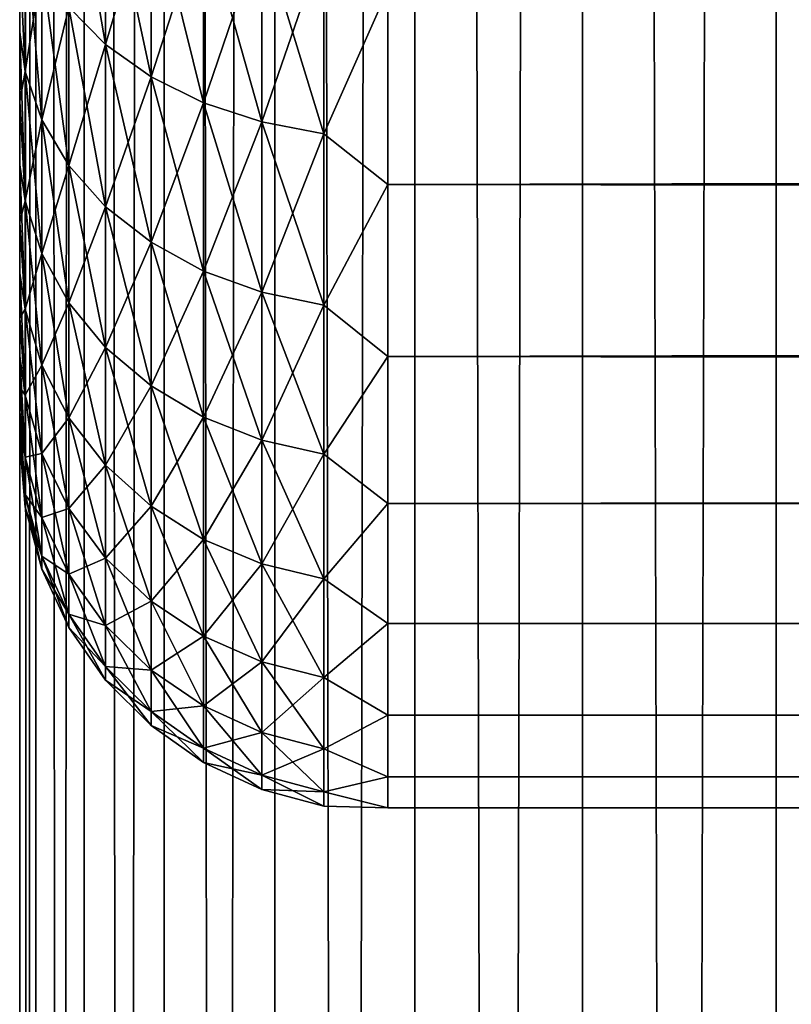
# Model space of a CAD drawing. Extents: x -265 to 265, y 0 to 427.
# Tile 69 of 256: x -265 to -260.81, y 258.95 to 264.3. Entities that reach past the tile are written whole.
import ezdxf

# ---------------------------------------------------------------- set-up
doc = ezdxf.new("R2010")
doc.units = 0
doc.header["$LTSCALE"] = 65.185185
for name, color, linetype in [('10', 7, 'CONTINUOUS'), ('12', 7, 'CONTINUOUS'), ('14', 7, 'CONTINUOUS'), ('35', 7, 'CONTINUOUS'), ('36', 7, 'CONTINUOUS')]:
    doc.layers.add(name, color=color, linetype=linetype)

msp = doc.modelspace()

# ---------------------------------------------------------------- linework, layer by layer
at = {"layer": '10', "color": 7, "linetype": 'CONTINUOUS'}
for points in [[(-265, 264.2346, 33.9756), (-265, 264.6407, 34.4628), (-265, 264.2346, 21.0244), (-265, 264.2346, 33.9756)], [(-265, 264.2346, 21.0244), (-265, 264.6407, 34.4628), (-265, 264.6407, 20.5372), (-265, 264.2346, 21.0244)], [(-265, 263.8587, 33.4647), (-265, 264.2346, 33.9756), (-265, 263.8587, 21.5353), (-265, 263.8587, 33.4647)], [(-265, 263.8587, 21.5353), (-265, 264.2346, 33.9756), (-265, 264.2346, 21.0244), (-265, 263.8587, 21.5353)], [(-265, 263.5143, 32.9321), (-265, 263.8587, 33.4647), (-265, 263.5143, 22.0679), (-265, 263.5143, 32.9321)], [(-265, 263.5143, 22.0679), (-265, 263.8587, 33.4647), (-265, 263.8587, 21.5353), (-265, 263.5143, 22.0679)], [(-265, 263.2027, 32.3796), (-265, 263.5143, 32.9321), (-265, 263.2027, 22.6204), (-265, 263.2027, 32.3796)], [(-265, 263.2027, 22.6204), (-265, 263.5143, 32.9321), (-265, 263.5143, 22.0679), (-265, 263.2027, 22.6204)], [(-265, 262.9251, 31.8094), (-265, 263.2027, 32.3796), (-265, 262.9251, 23.1906), (-265, 262.9251, 31.8094)], [(-265, 262.9251, 23.1906), (-265, 263.2027, 32.3796), (-265, 263.2027, 22.6204), (-265, 262.9251, 23.1906)], [(-265, 262.6823, 31.2234), (-265, 262.9251, 31.8094), (-265, 262.6823, 23.7766), (-265, 262.6823, 31.2234)], [(-265, 262.6823, 23.7766), (-265, 262.9251, 31.8094), (-265, 262.9251, 23.1906), (-265, 262.6823, 23.7766)], [(-265, 262.4754, 30.6238), (-265, 262.6823, 31.2234), (-265, 262.4754, 24.3762), (-265, 262.4754, 30.6238)], [(-265, 262.4754, 24.3762), (-265, 262.6823, 31.2234), (-265, 262.6823, 23.7766), (-265, 262.4754, 24.3762)], [(-265, 262.3051, 30.0128), (-265, 262.4754, 30.6238), (-265, 262.3051, 24.9872), (-265, 262.3051, 30.0128)], [(-265, 262.3051, 24.9872), (-265, 262.4754, 30.6238), (-265, 262.4754, 24.3762), (-265, 262.3051, 24.9872)], [(-265, 262.172, 29.3927), (-265, 262.3051, 30.0128), (-265, 262.172, 25.6073), (-265, 262.172, 29.3927)], [(-265, 262.172, 25.6073), (-265, 262.3051, 30.0128), (-265, 262.3051, 24.9872), (-265, 262.172, 25.6073)], [(-265, 262.0766, 28.7656), (-265, 262.172, 29.3927), (-265, 262.0766, 26.2344), (-265, 262.0766, 28.7656)], [(-265, 262.0766, 26.2344), (-265, 262.172, 29.3927), (-265, 262.172, 25.6073), (-265, 262.0766, 26.2344)], [(-265, 262.0192, 28.134), (-265, 262.0766, 28.7656), (-265, 262.0192, 26.866), (-265, 262.0192, 28.134)], [(-265, 262.0192, 26.866), (-265, 262.0766, 28.7656), (-265, 262.0766, 26.2344), (-265, 262.0192, 26.866)], [(-265, 262, 27.5), (-265, 262.0192, 28.134), (-265, 262.0192, 26.866), (-265, 262, 27.5)]]:
    msp.add_3dface(points, dxfattribs=at)
at = {"layer": '12', "color": 7, "linetype": 'CONTINUOUS'}
for points in [[(-263, 263.4078, 18.922), (-263, 264.4652, 17.9244), (263, 263.4078, 18.922), (-263, 263.4078, 18.922)], [(263, 263.4078, 18.922), (-263, 264.4652, 17.9244), (263, 264.4652, 17.9244), (263, 263.4078, 18.922)], [(-263, 264.4652, 37.0756), (-263, 263.4078, 36.078), (263, 264.4652, 37.0756), (-263, 264.4652, 37.0756)], [(263, 264.4652, 37.0756), (-263, 263.4078, 36.078), (263, 263.4078, 36.078), (263, 264.4652, 37.0756)], [(-263, 262.4735, 20.0355), (-263, 263.4078, 18.922), (263, 262.4735, 20.0355), (-263, 262.4735, 20.0355)], [(263, 262.4735, 20.0355), (-263, 263.4078, 18.922), (263, 263.4078, 18.922), (263, 262.4735, 20.0355)], [(-263, 263.4078, 36.078), (-263, 262.4735, 34.9645), (263, 263.4078, 36.078), (-263, 263.4078, 36.078)], [(263, 263.4078, 36.078), (-263, 262.4735, 34.9645), (263, 262.4735, 34.9645), (263, 263.4078, 36.078)], [(-263, 261.6747, 21.25), (-263, 262.4735, 20.0355), (263, 261.6747, 21.25), (-263, 261.6747, 21.25)], [(263, 261.6747, 21.25), (-263, 262.4735, 20.0355), (263, 262.4735, 20.0355), (263, 261.6747, 21.25)], [(-263, 262.4735, 34.9645), (-263, 261.6747, 33.75), (263, 262.4735, 34.9645), (-263, 262.4735, 34.9645)], [(263, 262.4735, 34.9645), (-263, 261.6747, 33.75), (263, 261.6747, 33.75), (263, 262.4735, 34.9645)], [(-263, 261.0223, 22.549), (-263, 261.6747, 21.25), (263, 261.0223, 22.549), (-263, 261.0223, 22.549)], [(263, 261.0223, 22.549), (-263, 261.6747, 21.25), (263, 261.6747, 21.25), (263, 261.0223, 22.549)], [(-263, 261.6747, 33.75), (-263, 261.0223, 32.451), (263, 261.6747, 33.75), (-263, 261.6747, 33.75)], [(263, 261.6747, 33.75), (-263, 261.0223, 32.451), (263, 261.0223, 32.451), (263, 261.6747, 33.75)], [(-263, 260.5251, 23.915), (-263, 261.0223, 22.549), (263, 260.5251, 23.915), (-263, 260.5251, 23.915)], [(263, 260.5251, 23.915), (-263, 261.0223, 22.549), (263, 261.0223, 22.549), (263, 260.5251, 23.915)], [(-263, 261.0223, 32.451), (-263, 260.5251, 31.085), (263, 261.0223, 32.451), (-263, 261.0223, 32.451)], [(263, 261.0223, 32.451), (-263, 260.5251, 31.085), (263, 260.5251, 31.085), (263, 261.0223, 32.451)], [(-263, 260.1899, 25.3294), (-263, 260.5251, 23.915), (263, 260.1899, 25.3294), (-263, 260.1899, 25.3294)], [(263, 260.1899, 25.3294), (-263, 260.5251, 23.915), (263, 260.5251, 23.915), (263, 260.1899, 25.3294)], [(-263, 260.5251, 31.085), (-263, 260.1899, 29.6706), (263, 260.5251, 31.085), (-263, 260.5251, 31.085)], [(263, 260.5251, 31.085), (-263, 260.1899, 29.6706), (263, 260.1899, 29.6706), (263, 260.5251, 31.085)], [(-263, 260.0211, 26.7732), (-263, 260.1899, 25.3294), (263, 260.0211, 26.7732), (-263, 260.0211, 26.7732)], [(263, 260.0211, 26.7732), (-263, 260.1899, 25.3294), (263, 260.1899, 25.3294), (263, 260.0211, 26.7732)], [(-263, 260.1899, 29.6706), (-263, 260.0211, 28.2268), (263, 260.1899, 29.6706), (-263, 260.1899, 29.6706)], [(263, 260.1899, 29.6706), (-263, 260.0211, 28.2268), (263, 260.0211, 28.2268), (263, 260.1899, 29.6706)], [(-263, 260.0211, 28.2268), (-263, 260.0211, 26.7732), (263, 260.0211, 28.2268), (-263, 260.0211, 28.2268)], [(263, 260.0211, 28.2268), (-263, 260.0211, 26.7732), (263, 260.0211, 26.7732), (263, 260.0211, 28.2268)]]:
    msp.add_3dface(points, dxfattribs=at)
at = {"layer": '14', "color": 7, "linetype": 'CONTINUOUS'}
for points in [[(-264.7329, 264.3693, 19.3693), (-264.7329, 265.3308, 18.5101), (-264.533, 264.1671, 19.1671), (-264.7329, 264.3693, 19.3693)], [(-264.533, 264.1671, 19.1671), (-264.7329, 265.3308, 18.5101), (-264.533, 265.1525, 18.2865), (-264.533, 264.1671, 19.1671)], [(-264.533, 265.1525, 36.7135), (-264.7329, 264.3693, 35.6307), (-264.533, 264.1671, 35.8329), (-264.533, 265.1525, 36.7135)], [(-264.533, 265.1525, 36.7135), (-264.533, 264.1671, 35.8329), (-264.2864, 264.9985, 36.9065), (-264.533, 265.1525, 36.7135)], [(-264.533, 264.1671, 19.1671), (-264.533, 265.1525, 18.2865), (-264.2864, 263.9925, 18.9925), (-264.533, 264.1671, 19.1671)], [(-264.2864, 263.9925, 18.9925), (-264.533, 265.1525, 18.2865), (-264.2864, 264.9985, 18.0935), (-264.2864, 263.9925, 18.9925)], [(-264.2864, 264.9985, 36.9065), (-264.533, 264.1671, 35.8329), (-264.2864, 263.9925, 36.0075), (-264.2864, 264.9985, 36.9065)], [(-264.2864, 264.9985, 36.9065), (-264.2864, 263.9925, 36.0075), (-264.0006, 264.8737, 37.0631), (-264.2864, 264.9985, 36.9065)], [(-264.2864, 263.9925, 18.9925), (-264.2864, 264.9985, 18.0935), (-264.0006, 263.8509, 18.8509), (-264.2864, 263.9925, 18.9925)], [(-264.0006, 263.8509, 18.8509), (-264.2864, 264.9985, 18.0935), (-264.0006, 264.8737, 17.9369), (-264.0006, 263.8509, 18.8509)], [(-264.0006, 264.8737, 37.0631), (-264.2864, 263.9925, 36.0075), (-264.0006, 263.8509, 36.1491), (-264.0006, 264.8737, 37.0631)], [(-264.0006, 264.8737, 37.0631), (-264.0006, 263.8509, 36.1491), (-263.6844, 264.7817, 37.1785), (-264.0006, 264.8737, 37.0631)], [(-264.0006, 263.8509, 18.8509), (-264.0006, 264.8737, 17.9369), (-263.6844, 263.7465, 18.7465), (-264.0006, 263.8509, 18.8509)], [(-263.6844, 263.7465, 18.7465), (-264.0006, 264.8737, 17.9369), (-263.6844, 264.7817, 17.8215), (-263.6844, 263.7465, 18.7465)], [(-264.97, 264.8315, 35.1685), (-265, 264.6407, 34.4628), (-264.97, 264.0211, 34.2617), (-264.97, 264.8315, 35.1685)], [(-264.97, 264.0211, 20.7383), (-265, 264.6407, 20.5372), (-264.97, 264.8315, 19.8315), (-264.97, 264.0211, 20.7383)], [(-264.97, 264.8315, 35.1685), (-264.97, 264.0211, 34.2617), (-264.8801, 264.5931, 35.4069), (-264.97, 264.8315, 35.1685)], [(-264.97, 264.0211, 20.7383), (-264.97, 264.8315, 19.8315), (-264.8801, 263.7575, 20.5281), (-264.97, 264.0211, 20.7383)], [(-264.8801, 263.7575, 20.5281), (-264.97, 264.8315, 19.8315), (-264.8801, 264.5931, 19.5931), (-264.8801, 263.7575, 20.5281)], [(-263.6844, 264.7817, 37.1785), (-264.0006, 263.8509, 36.1491), (-263.6844, 263.7465, 36.2535), (-263.6844, 264.7817, 37.1785)], [(-263.6844, 264.7817, 37.1785), (-263.6844, 263.7465, 36.2535), (-263.3473, 264.7253, 37.2491), (-263.6844, 264.7817, 37.1785)], [(-263.6844, 263.7465, 18.7465), (-263.6844, 264.7817, 17.8215), (-263.3473, 263.6827, 18.6827), (-263.6844, 263.7465, 18.7465)], [(-263.3473, 263.6827, 18.6827), (-263.6844, 264.7817, 17.8215), (-263.3473, 264.7253, 17.7509), (-263.3473, 263.6827, 18.6827)], [(-263.3473, 264.7253, 37.2491), (-263.6844, 263.7465, 36.2535), (-263.3473, 263.6827, 36.3173), (-263.3473, 264.7253, 37.2491)], [(-263, 264.4652, 17.9244), (-263.3473, 263.6827, 18.6827), (-263.3473, 264.7253, 17.7509), (-263, 264.4652, 17.9244)], [(-263, 264.4652, 37.0756), (-263.3473, 264.7253, 37.2491), (-263.3473, 263.6827, 36.3173), (-263, 264.4652, 37.0756)], [(-265, 264.6407, 34.4628), (-265, 264.2346, 33.9756), (-264.97, 264.0211, 34.2617), (-265, 264.6407, 34.4628)], [(-265, 264.2346, 21.0244), (-265, 264.6407, 20.5372), (-264.97, 264.0211, 20.7383), (-265, 264.2346, 21.0244)], [(-264.8801, 264.5931, 35.4069), (-264.97, 264.0211, 34.2617), (-264.8801, 263.7575, 34.4719), (-264.8801, 264.5931, 35.4069)], [(-264.8801, 264.5931, 35.4069), (-264.8801, 263.7575, 34.4719), (-264.7329, 264.3693, 35.6307), (-264.8801, 264.5931, 35.4069)], [(-264.8801, 263.7575, 20.5281), (-264.8801, 264.5931, 19.5931), (-264.7329, 263.5101, 20.3308), (-264.8801, 263.7575, 20.5281)], [(-264.7329, 263.5101, 20.3308), (-264.8801, 264.5931, 19.5931), (-264.7329, 264.3693, 19.3693), (-264.7329, 263.5101, 20.3308)], [(-263, 264.4652, 17.9244), (-263, 263.4078, 18.922), (-263.3473, 263.6827, 18.6827), (-263, 264.4652, 17.9244)], [(-263, 263.4078, 36.078), (-263, 264.4652, 37.0756), (-263.3473, 263.6827, 36.3173), (-263, 263.4078, 36.078)], [(-264.7329, 264.3693, 35.6307), (-264.8801, 263.7575, 34.4719), (-264.7329, 263.5101, 34.6692), (-264.7329, 264.3693, 35.6307)], [(-264.7329, 264.3693, 35.6307), (-264.7329, 263.5101, 34.6692), (-264.533, 264.1671, 35.8329), (-264.7329, 264.3693, 35.6307)], [(-264.7329, 263.5101, 20.3308), (-264.7329, 264.3693, 19.3693), (-264.533, 263.2865, 20.1525), (-264.7329, 263.5101, 20.3308)], [(-264.533, 263.2865, 20.1525), (-264.7329, 264.3693, 19.3693), (-264.533, 264.1671, 19.1671), (-264.533, 263.2865, 20.1525)], [(-265, 264.2346, 33.9756), (-265, 263.8587, 33.4647), (-264.97, 264.0211, 34.2617), (-265, 264.2346, 33.9756)], [(-265, 263.8587, 21.5353), (-265, 264.2346, 21.0244), (-264.97, 263.3174, 21.7302), (-265, 263.8587, 21.5353)], [(-264.97, 263.3174, 21.7302), (-265, 264.2346, 21.0244), (-264.97, 264.0211, 20.7383), (-264.97, 263.3174, 21.7302)], [(-264.533, 264.1671, 35.8329), (-264.7329, 263.5101, 34.6692), (-264.533, 263.2865, 34.8475), (-264.533, 264.1671, 35.8329)], [(-264.533, 264.1671, 35.8329), (-264.533, 263.2865, 34.8475), (-264.2864, 263.9925, 36.0075), (-264.533, 264.1671, 35.8329)], [(-264.533, 263.2865, 20.1525), (-264.533, 264.1671, 19.1671), (-264.2864, 263.0935, 19.9985), (-264.533, 263.2865, 20.1525)], [(-264.2864, 263.0935, 19.9985), (-264.533, 264.1671, 19.1671), (-264.2864, 263.9925, 18.9925), (-264.2864, 263.0935, 19.9985)], [(-264.97, 264.0211, 34.2617), (-265, 263.8587, 33.4647), (-264.97, 263.3174, 33.2698), (-264.97, 264.0211, 34.2617)], [(-264.97, 264.0211, 34.2617), (-264.97, 263.3174, 33.2698), (-264.8801, 263.7575, 34.4719), (-264.97, 264.0211, 34.2617)], [(-264.97, 263.3174, 21.7302), (-264.97, 264.0211, 20.7383), (-264.8801, 263.0319, 21.5508), (-264.97, 263.3174, 21.7302)], [(-264.8801, 263.0319, 21.5508), (-264.97, 264.0211, 20.7383), (-264.8801, 263.7575, 20.5281), (-264.8801, 263.0319, 21.5508)], [(-264.2864, 263.9925, 36.0075), (-264.533, 263.2865, 34.8475), (-264.2864, 263.0935, 35.0015), (-264.2864, 263.9925, 36.0075)], [(-264.2864, 263.9925, 36.0075), (-264.2864, 263.0935, 35.0015), (-264.0006, 263.8509, 36.1491), (-264.2864, 263.9925, 36.0075)], [(-264.2864, 263.0935, 19.9985), (-264.2864, 263.9925, 18.9925), (-264.0006, 262.9369, 19.8737), (-264.2864, 263.0935, 19.9985)], [(-264.0006, 262.9369, 19.8737), (-264.2864, 263.9925, 18.9925), (-264.0006, 263.8509, 18.8509), (-264.0006, 262.9369, 19.8737)], [(-265, 263.8587, 33.4647), (-265, 263.5143, 32.9321), (-264.97, 263.3174, 33.2698), (-265, 263.8587, 33.4647)], [(-265, 263.5143, 22.0679), (-265, 263.8587, 21.5353), (-264.97, 263.3174, 21.7302), (-265, 263.5143, 22.0679)], [(-264.0006, 263.8509, 36.1491), (-264.2864, 263.0935, 35.0015), (-264.0006, 262.9369, 35.1263), (-264.0006, 263.8509, 36.1491)], [(-264.0006, 263.8509, 36.1491), (-264.0006, 262.9369, 35.1263), (-263.6844, 263.7465, 36.2535), (-264.0006, 263.8509, 36.1491)], [(-264.0006, 262.9369, 19.8737), (-264.0006, 263.8509, 18.8509), (-263.6844, 262.8215, 19.7817), (-264.0006, 262.9369, 19.8737)], [(-263.6844, 262.8215, 19.7817), (-264.0006, 263.8509, 18.8509), (-263.6844, 263.7465, 18.7465), (-263.6844, 262.8215, 19.7817)], [(-264.8801, 263.7575, 34.4719), (-264.97, 263.3174, 33.2698), (-264.8801, 263.0319, 33.4492), (-264.8801, 263.7575, 34.4719)], [(-264.8801, 263.7575, 34.4719), (-264.8801, 263.0319, 33.4492), (-264.7329, 263.5101, 34.6692), (-264.8801, 263.7575, 34.4719)], [(-264.8801, 263.0319, 21.5508), (-264.8801, 263.7575, 20.5281), (-264.7329, 262.764, 21.3824), (-264.8801, 263.0319, 21.5508)], [(-264.7329, 262.764, 21.3824), (-264.8801, 263.7575, 20.5281), (-264.7329, 263.5101, 20.3308), (-264.7329, 262.764, 21.3824)], [(-263.6844, 263.7465, 36.2535), (-264.0006, 262.9369, 35.1263), (-263.6844, 262.8215, 35.2183), (-263.6844, 263.7465, 36.2535)], [(-263.6844, 263.7465, 36.2535), (-263.6844, 262.8215, 35.2183), (-263.3473, 263.6827, 36.3173), (-263.6844, 263.7465, 36.2535)], [(-263.6844, 262.8215, 19.7817), (-263.6844, 263.7465, 18.7465), (-263.3473, 262.7509, 19.7253), (-263.6844, 262.8215, 19.7817)], [(-263.3473, 262.7509, 19.7253), (-263.6844, 263.7465, 18.7465), (-263.3473, 263.6827, 18.6827), (-263.3473, 262.7509, 19.7253)], [(-263.3473, 263.6827, 36.3173), (-263.6844, 262.8215, 35.2183), (-263.3473, 262.7509, 35.2747), (-263.3473, 263.6827, 36.3173)], [(-263, 263.4078, 18.922), (-263.3473, 262.7509, 19.7253), (-263.3473, 263.6827, 18.6827), (-263, 263.4078, 18.922)], [(-263, 263.4078, 36.078), (-263.3473, 263.6827, 36.3173), (-263.3473, 262.7509, 35.2747), (-263, 263.4078, 36.078)], [(-265, 263.5143, 32.9321), (-265, 263.2027, 32.3796), (-264.97, 263.3174, 33.2698), (-265, 263.5143, 32.9321)], [(-265, 263.2027, 22.6204), (-265, 263.5143, 22.0679), (-264.97, 262.7291, 22.7946), (-265, 263.2027, 22.6204)], [(-264.97, 262.7291, 22.7946), (-265, 263.5143, 22.0679), (-264.97, 263.3174, 21.7302), (-264.97, 262.7291, 22.7946)], [(-264.7329, 263.5101, 34.6692), (-264.8801, 263.0319, 33.4492), (-264.7329, 262.764, 33.6176), (-264.7329, 263.5101, 34.6692)], [(-264.7329, 263.5101, 34.6692), (-264.7329, 262.764, 33.6176), (-264.533, 263.2865, 34.8475), (-264.7329, 263.5101, 34.6692)], [(-264.7329, 262.764, 21.3824), (-264.7329, 263.5101, 20.3308), (-264.533, 262.5218, 21.2303), (-264.7329, 262.764, 21.3824)], [(-264.533, 262.5218, 21.2303), (-264.7329, 263.5101, 20.3308), (-264.533, 263.2865, 20.1525), (-264.533, 262.5218, 21.2303)], [(-263, 263.4078, 18.922), (-263, 262.4735, 20.0355), (-263.3473, 262.7509, 19.7253), (-263, 263.4078, 18.922)], [(-263, 262.4735, 34.9645), (-263, 263.4078, 36.078), (-263.3473, 262.7509, 35.2747), (-263, 262.4735, 34.9645)], [(-264.97, 263.3174, 33.2698), (-265, 263.2027, 32.3796), (-264.97, 262.7291, 32.2054), (-264.97, 263.3174, 33.2698)], [(-264.97, 263.3174, 33.2698), (-264.97, 262.7291, 32.2054), (-264.8801, 263.0319, 33.4492), (-264.97, 263.3174, 33.2698)], [(-264.97, 262.7291, 22.7946), (-264.97, 263.3174, 21.7302), (-264.8801, 262.4253, 22.6483), (-264.97, 262.7291, 22.7946)], [(-264.8801, 262.4253, 22.6483), (-264.97, 263.3174, 21.7302), (-264.8801, 263.0319, 21.5508), (-264.8801, 262.4253, 22.6483)], [(-264.533, 263.2865, 34.8475), (-264.7329, 262.764, 33.6176), (-264.533, 262.5218, 33.7697), (-264.533, 263.2865, 34.8475)], [(-264.533, 263.2865, 34.8475), (-264.533, 262.5218, 33.7697), (-264.2864, 263.0935, 35.0015), (-264.533, 263.2865, 34.8475)], [(-264.533, 262.5218, 21.2303), (-264.533, 263.2865, 20.1525), (-264.2864, 262.3127, 21.0989), (-264.533, 262.5218, 21.2303)], [(-264.2864, 262.3127, 21.0989), (-264.533, 263.2865, 20.1525), (-264.2864, 263.0935, 19.9985), (-264.2864, 262.3127, 21.0989)], [(-265, 263.2027, 32.3796), (-265, 262.9251, 31.8094), (-264.97, 262.7291, 32.2054), (-265, 263.2027, 32.3796)], [(-265, 262.9251, 23.1906), (-265, 263.2027, 22.6204), (-264.97, 262.7291, 22.7946), (-265, 262.9251, 23.1906)], [(-264.2864, 263.0935, 35.0015), (-264.533, 262.5218, 33.7697), (-264.2864, 262.3127, 33.9011), (-264.2864, 263.0935, 35.0015)], [(-264.2864, 263.0935, 35.0015), (-264.2864, 262.3127, 33.9011), (-264.0006, 262.9369, 35.1263), (-264.2864, 263.0935, 35.0015)], [(-264.2864, 262.3127, 21.0989), (-264.2864, 263.0935, 19.9985), (-264.0006, 262.1431, 20.9923), (-264.2864, 262.3127, 21.0989)], [(-264.0006, 262.1431, 20.9923), (-264.2864, 263.0935, 19.9985), (-264.0006, 262.9369, 19.8737), (-264.0006, 262.1431, 20.9923)], [(-264.8801, 263.0319, 33.4492), (-264.97, 262.7291, 32.2054), (-264.8801, 262.4253, 32.3517), (-264.8801, 263.0319, 33.4492)], [(-264.8801, 263.0319, 33.4492), (-264.8801, 262.4253, 32.3517), (-264.7329, 262.764, 33.6176), (-264.8801, 263.0319, 33.4492)], [(-264.8801, 262.4253, 22.6483), (-264.8801, 263.0319, 21.5508), (-264.7329, 262.1402, 22.511), (-264.8801, 262.4253, 22.6483)], [(-264.7329, 262.1402, 22.511), (-264.8801, 263.0319, 21.5508), (-264.7329, 262.764, 21.3824), (-264.7329, 262.1402, 22.511)], [(-264.0006, 262.9369, 35.1263), (-264.2864, 262.3127, 33.9011), (-264.0006, 262.1431, 34.0077), (-264.0006, 262.9369, 35.1263)], [(-264.0006, 262.9369, 35.1263), (-264.0006, 262.1431, 34.0077), (-263.6844, 262.8215, 35.2183), (-264.0006, 262.9369, 35.1263)], [(-264.0006, 262.1431, 20.9923), (-264.0006, 262.9369, 19.8737), (-263.6844, 262.0182, 20.9138), (-264.0006, 262.1431, 20.9923)], [(-263.6844, 262.0182, 20.9138), (-264.0006, 262.9369, 19.8737), (-263.6844, 262.8215, 19.7817), (-263.6844, 262.0182, 20.9138)], [(-265, 262.9251, 31.8094), (-265, 262.6823, 31.2234), (-264.97, 262.7291, 32.2054), (-265, 262.9251, 31.8094)], [(-265, 262.6823, 23.7766), (-265, 262.9251, 23.1906), (-264.97, 262.2637, 23.9182), (-265, 262.6823, 23.7766)], [(-264.97, 262.2637, 23.9182), (-265, 262.9251, 23.1906), (-264.97, 262.7291, 22.7946), (-264.97, 262.2637, 23.9182)], [(-263.6844, 262.8215, 35.2183), (-264.0006, 262.1431, 34.0077), (-263.6844, 262.0182, 34.0862), (-263.6844, 262.8215, 35.2183)], [(-263.6844, 262.8215, 35.2183), (-263.6844, 262.0182, 34.0862), (-263.3473, 262.7509, 35.2747), (-263.6844, 262.8215, 35.2183)], [(-263.6844, 262.0182, 20.9138), (-263.6844, 262.8215, 19.7817), (-263.3473, 261.9417, 20.8658), (-263.6844, 262.0182, 20.9138)], [(-263.3473, 261.9417, 20.8658), (-263.6844, 262.8215, 19.7817), (-263.3473, 262.7509, 19.7253), (-263.3473, 261.9417, 20.8658)], [(-264.97, 262.7291, 32.2054), (-265, 262.6823, 31.2234), (-264.97, 262.2637, 31.0818), (-264.97, 262.7291, 32.2054)], [(-264.97, 262.7291, 32.2054), (-264.97, 262.2637, 31.0818), (-264.8801, 262.4253, 32.3517), (-264.97, 262.7291, 32.2054)], [(-264.97, 262.2637, 23.9182), (-264.97, 262.7291, 22.7946), (-264.8801, 261.9454, 23.8068), (-264.97, 262.2637, 23.9182)], [(-264.8801, 261.9454, 23.8068), (-264.97, 262.7291, 22.7946), (-264.8801, 262.4253, 22.6483), (-264.8801, 261.9454, 23.8068)], [(-264.7329, 262.764, 33.6176), (-264.8801, 262.4253, 32.3517), (-264.7329, 262.1402, 32.489), (-264.7329, 262.764, 33.6176)], [(-264.7329, 262.764, 33.6176), (-264.7329, 262.1402, 32.489), (-264.533, 262.5218, 33.7697), (-264.7329, 262.764, 33.6176)], [(-264.7329, 262.1402, 22.511), (-264.7329, 262.764, 21.3824), (-264.533, 261.8825, 22.3869), (-264.7329, 262.1402, 22.511)], [(-264.533, 261.8825, 22.3869), (-264.7329, 262.764, 21.3824), (-264.533, 262.5218, 21.2303), (-264.533, 261.8825, 22.3869)], [(-263.3473, 262.7509, 35.2747), (-263.6844, 262.0182, 34.0862), (-263.3473, 261.9417, 34.1342), (-263.3473, 262.7509, 35.2747)], [(-263, 262.4735, 20.0355), (-263.3473, 261.9417, 20.8658), (-263.3473, 262.7509, 19.7253), (-263, 262.4735, 20.0355)], [(-263, 262.4735, 34.9645), (-263.3473, 262.7509, 35.2747), (-263.3473, 261.9417, 34.1342), (-263, 262.4735, 34.9645)], [(-265, 262.6823, 31.2234), (-265, 262.4754, 30.6238), (-264.97, 262.2637, 31.0818), (-265, 262.6823, 31.2234)], [(-265, 262.4754, 24.3762), (-265, 262.6823, 23.7766), (-264.97, 262.2637, 23.9182), (-265, 262.4754, 24.3762)], [(-264.533, 262.5218, 33.7697), (-264.7329, 262.1402, 32.489), (-264.533, 261.8825, 32.6131), (-264.533, 262.5218, 33.7697)], [(-264.533, 262.5218, 33.7697), (-264.533, 261.8825, 32.6131), (-264.2864, 262.3127, 33.9011), (-264.533, 262.5218, 33.7697)], [(-264.533, 261.8825, 22.3869), (-264.533, 262.5218, 21.2303), (-264.2864, 261.6601, 22.2798), (-264.533, 261.8825, 22.3869)], [(-264.2864, 261.6601, 22.2798), (-264.533, 262.5218, 21.2303), (-264.2864, 262.3127, 21.0989), (-264.2864, 261.6601, 22.2798)], [(-265, 262.4754, 30.6238), (-265, 262.3051, 30.0128), (-264.97, 262.2637, 31.0818), (-265, 262.4754, 30.6238)], [(-265, 262.3051, 24.9872), (-265, 262.4754, 24.3762), (-264.97, 261.927, 25.0868), (-265, 262.3051, 24.9872)], [(-264.97, 261.927, 25.0868), (-265, 262.4754, 24.3762), (-264.97, 262.2637, 23.9182), (-264.97, 261.927, 25.0868)], [(-263, 262.4735, 20.0355), (-263, 261.6747, 21.25), (-263.3473, 261.9417, 20.8658), (-263, 262.4735, 20.0355)], [(-263, 261.6747, 33.75), (-263, 262.4735, 34.9645), (-263.3473, 261.9417, 34.1342), (-263, 261.6747, 33.75)], [(-264.8801, 262.4253, 32.3517), (-264.97, 262.2637, 31.0818), (-264.8801, 261.9454, 31.1932), (-264.8801, 262.4253, 32.3517)], [(-264.8801, 262.4253, 32.3517), (-264.8801, 261.9454, 31.1932), (-264.7329, 262.1402, 32.489), (-264.8801, 262.4253, 32.3517)], [(-264.8801, 261.9454, 23.8068), (-264.8801, 262.4253, 22.6483), (-264.7329, 261.6468, 23.7023), (-264.8801, 261.9454, 23.8068)], [(-264.7329, 261.6468, 23.7023), (-264.8801, 262.4253, 22.6483), (-264.7329, 262.1402, 22.511), (-264.7329, 261.6468, 23.7023)], [(-265, 262.3051, 30.0128), (-265, 262.172, 29.3927), (-264.97, 261.927, 29.9132), (-265, 262.3051, 30.0128)], [(-264.97, 262.2637, 31.0818), (-265, 262.3051, 30.0128), (-264.97, 261.927, 29.9132), (-264.97, 262.2637, 31.0818)], [(-265, 262.172, 25.6073), (-265, 262.3051, 24.9872), (-264.97, 261.927, 25.0868), (-265, 262.172, 25.6073)], [(-264.2864, 262.3127, 33.9011), (-264.533, 261.8825, 32.6131), (-264.2864, 261.6601, 32.7202), (-264.2864, 262.3127, 33.9011)], [(-264.2864, 262.3127, 33.9011), (-264.2864, 261.6601, 32.7202), (-264.0006, 262.1431, 34.0077), (-264.2864, 262.3127, 33.9011)], [(-264.2864, 261.6601, 22.2798), (-264.2864, 262.3127, 21.0989), (-264.0006, 261.4796, 22.1929), (-264.2864, 261.6601, 22.2798)], [(-264.0006, 261.4796, 22.1929), (-264.2864, 262.3127, 21.0989), (-264.0006, 262.1431, 20.9923), (-264.0006, 261.4796, 22.1929)], [(-264.97, 262.2637, 31.0818), (-264.97, 261.927, 29.9132), (-264.8801, 261.9454, 31.1932), (-264.97, 262.2637, 31.0818)], [(-264.97, 261.927, 25.0868), (-264.97, 262.2637, 23.9182), (-264.8801, 261.5983, 25.0118), (-264.97, 261.927, 25.0868)], [(-264.8801, 261.5983, 25.0118), (-264.97, 262.2637, 23.9182), (-264.8801, 261.9454, 23.8068), (-264.8801, 261.5983, 25.0118)], [(-265, 262.172, 29.3927), (-265, 262.0766, 28.7656), (-264.97, 261.927, 29.9132), (-265, 262.172, 29.3927)], [(-265, 262.0766, 26.2344), (-265, 262.172, 25.6073), (-264.97, 261.7233, 26.2858), (-265, 262.0766, 26.2344)], [(-264.97, 261.7233, 26.2858), (-265, 262.172, 25.6073), (-264.97, 261.927, 25.0868), (-264.97, 261.7233, 26.2858)], [(-264.7329, 262.1402, 32.489), (-264.8801, 261.9454, 31.1932), (-264.7329, 261.6468, 31.2977), (-264.7329, 262.1402, 32.489)], [(-264.7329, 262.1402, 32.489), (-264.7329, 261.6468, 31.2977), (-264.533, 261.8825, 32.6131), (-264.7329, 262.1402, 32.489)], [(-264.7329, 261.6468, 23.7023), (-264.7329, 262.1402, 22.511), (-264.533, 261.3768, 23.6078), (-264.7329, 261.6468, 23.7023)], [(-264.533, 261.3768, 23.6078), (-264.7329, 262.1402, 22.511), (-264.533, 261.8825, 22.3869), (-264.533, 261.3768, 23.6078)], [(-264.0006, 262.1431, 34.0077), (-264.2864, 261.6601, 32.7202), (-264.0006, 261.4796, 32.8071), (-264.0006, 262.1431, 34.0077)], [(-264.0006, 262.1431, 34.0077), (-264.0006, 261.4796, 32.8071), (-263.6844, 262.0182, 34.0862), (-264.0006, 262.1431, 34.0077)], [(-264.0006, 261.4796, 22.1929), (-264.0006, 262.1431, 20.9923), (-263.6844, 261.3467, 22.1288), (-264.0006, 261.4796, 22.1929)], [(-263.6844, 261.3467, 22.1288), (-264.0006, 262.1431, 20.9923), (-263.6844, 262.0182, 20.9138), (-263.6844, 261.3467, 22.1288)], [(-265, 262.0766, 28.7656), (-265, 262.0192, 28.134), (-264.97, 261.7233, 28.7142), (-265, 262.0766, 28.7656)], [(-264.97, 261.927, 29.9132), (-265, 262.0766, 28.7656), (-264.97, 261.7233, 28.7142), (-264.97, 261.927, 29.9132)], [(-265, 262.0192, 26.866), (-265, 262.0766, 26.2344), (-264.97, 261.7233, 26.2858), (-265, 262.0192, 26.866)], [(-265, 262.0192, 28.134), (-265, 262, 27.5), (-264.97, 261.7233, 28.7142), (-265, 262.0192, 28.134)], [(-265, 262, 27.5), (-265, 262.0192, 26.866), (-264.97, 261.6551, 27.5), (-265, 262, 27.5)], [(-264.97, 261.6551, 27.5), (-265, 262.0192, 26.866), (-264.97, 261.7233, 26.2858), (-264.97, 261.6551, 27.5)], [(-264.97, 261.7233, 28.7142), (-265, 262, 27.5), (-264.97, 261.6551, 27.5), (-264.97, 261.7233, 28.7142)], [(-263.6844, 262.0182, 34.0862), (-264.0006, 261.4796, 32.8071), (-263.6844, 261.3467, 32.8712), (-263.6844, 262.0182, 34.0862)], [(-263.6844, 262.0182, 34.0862), (-263.6844, 261.3467, 32.8712), (-263.3473, 261.9417, 34.1342), (-263.6844, 262.0182, 34.0862)], [(-263.6844, 261.3467, 22.1288), (-263.6844, 262.0182, 20.9138), (-263.3473, 261.2653, 22.0896), (-263.6844, 261.3467, 22.1288)], [(-263.3473, 261.2653, 22.0896), (-263.6844, 262.0182, 20.9138), (-263.3473, 261.9417, 20.8658), (-263.3473, 261.2653, 22.0896)], [(-264.8801, 261.9454, 31.1932), (-264.97, 261.927, 29.9132), (-264.8801, 261.5983, 29.9882), (-264.8801, 261.9454, 31.1932)], [(-264.97, 261.927, 29.9132), (-264.97, 261.7233, 28.7142), (-264.8801, 261.5983, 29.9882), (-264.97, 261.927, 29.9132)], [(-264.97, 261.7233, 26.2858), (-264.97, 261.927, 25.0868), (-264.8801, 261.3882, 26.248), (-264.97, 261.7233, 26.2858)], [(-264.8801, 261.3882, 26.248), (-264.97, 261.927, 25.0868), (-264.8801, 261.5983, 25.0118), (-264.8801, 261.3882, 26.248)], [(-264.8801, 261.9454, 31.1932), (-264.8801, 261.5983, 29.9882), (-264.7329, 261.6468, 31.2977), (-264.8801, 261.9454, 31.1932)], [(-264.8801, 261.5983, 25.0118), (-264.8801, 261.9454, 23.8068), (-264.7329, 261.2898, 24.9413), (-264.8801, 261.5983, 25.0118)], [(-264.7329, 261.2898, 24.9413), (-264.8801, 261.9454, 23.8068), (-264.7329, 261.6468, 23.7023), (-264.7329, 261.2898, 24.9413)], [(-263.3473, 261.9417, 34.1342), (-263.6844, 261.3467, 32.8712), (-263.3473, 261.2653, 32.9104), (-263.3473, 261.9417, 34.1342)], [(-263, 261.6747, 21.25), (-263.3473, 261.2653, 22.0896), (-263.3473, 261.9417, 20.8658), (-263, 261.6747, 21.25)], [(-263, 261.6747, 33.75), (-263.3473, 261.9417, 34.1342), (-263.3473, 261.2653, 32.9104), (-263, 261.6747, 33.75)], [(-264.533, 261.8825, 32.6131), (-264.7329, 261.6468, 31.2977), (-264.533, 261.3768, 31.3922), (-264.533, 261.8825, 32.6131)], [(-264.533, 261.8825, 32.6131), (-264.533, 261.3768, 31.3922), (-264.2864, 261.6601, 32.7202), (-264.533, 261.8825, 32.6131)], [(-264.533, 261.3768, 23.6078), (-264.533, 261.8825, 22.3869), (-264.2864, 261.1437, 23.5263), (-264.533, 261.3768, 23.6078)], [(-264.2864, 261.1437, 23.5263), (-264.533, 261.8825, 22.3869), (-264.2864, 261.6601, 22.2798), (-264.2864, 261.1437, 23.5263)], [(-264.97, 261.7233, 28.7142), (-264.97, 261.6551, 27.5), (-264.8801, 261.3882, 28.752), (-264.97, 261.7233, 28.7142)], [(-264.8801, 261.5983, 29.9882), (-264.97, 261.7233, 28.7142), (-264.8801, 261.3882, 28.752), (-264.8801, 261.5983, 29.9882)], [(-264.97, 261.6551, 27.5), (-264.97, 261.7233, 26.2858), (-264.8801, 261.3179, 27.5), (-264.97, 261.6551, 27.5)], [(-264.8801, 261.3179, 27.5), (-264.97, 261.7233, 26.2858), (-264.8801, 261.3882, 26.248), (-264.8801, 261.3179, 27.5)], [(-264.8801, 261.3882, 28.752), (-264.97, 261.6551, 27.5), (-264.8801, 261.3179, 27.5), (-264.8801, 261.3882, 28.752)], [(-264.7329, 261.6468, 31.2977), (-264.8801, 261.5983, 29.9882), (-264.7329, 261.2898, 30.0587), (-264.7329, 261.6468, 31.2977)], [(-264.7329, 261.6468, 31.2977), (-264.7329, 261.2898, 30.0587), (-264.533, 261.3768, 31.3922), (-264.7329, 261.6468, 31.2977)], [(-264.7329, 261.2898, 24.9413), (-264.7329, 261.6468, 23.7023), (-264.533, 261.011, 24.8777), (-264.7329, 261.2898, 24.9413)], [(-264.533, 261.011, 24.8777), (-264.7329, 261.6468, 23.7023), (-264.533, 261.3768, 23.6078), (-264.533, 261.011, 24.8777)], [(-264.2864, 261.6601, 32.7202), (-264.533, 261.3768, 31.3922), (-264.2864, 261.1437, 31.4737), (-264.2864, 261.6601, 32.7202)], [(-264.2864, 261.6601, 32.7202), (-264.2864, 261.1437, 31.4737), (-264.0006, 261.4796, 32.8071), (-264.2864, 261.6601, 32.7202)], [(-264.2864, 261.1437, 23.5263), (-264.2864, 261.6601, 22.2798), (-264.0006, 260.9547, 23.4601), (-264.2864, 261.1437, 23.5263)], [(-264.0006, 260.9547, 23.4601), (-264.2864, 261.6601, 22.2798), (-264.0006, 261.4796, 22.1929), (-264.0006, 260.9547, 23.4601)], [(-263, 261.6747, 21.25), (-263, 261.0223, 22.549), (-263.3473, 261.2653, 22.0896), (-263, 261.6747, 21.25)], [(-263, 261.0223, 32.451), (-263, 261.6747, 33.75), (-263.3473, 261.2653, 32.9104), (-263, 261.0223, 32.451)], [(-264.8801, 261.5983, 29.9882), (-264.8801, 261.3882, 28.752), (-264.7329, 261.2898, 30.0587), (-264.8801, 261.5983, 29.9882)], [(-264.8801, 261.3882, 26.248), (-264.8801, 261.5983, 25.0118), (-264.7329, 261.0738, 26.2126), (-264.8801, 261.3882, 26.248)], [(-264.7329, 261.0738, 26.2126), (-264.8801, 261.5983, 25.0118), (-264.7329, 261.2898, 24.9413), (-264.7329, 261.0738, 26.2126)], [(-264.0006, 261.4796, 32.8071), (-264.2864, 261.1437, 31.4737), (-264.0006, 260.9547, 31.5399), (-264.0006, 261.4796, 32.8071)], [(-264.0006, 261.4796, 32.8071), (-264.0006, 260.9547, 31.5399), (-263.6844, 261.3467, 32.8712), (-264.0006, 261.4796, 32.8071)], [(-264.0006, 260.9547, 23.4601), (-264.0006, 261.4796, 22.1929), (-263.6844, 260.8154, 23.4114), (-264.0006, 260.9547, 23.4601)], [(-263.6844, 260.8154, 23.4114), (-264.0006, 261.4796, 22.1929), (-263.6844, 261.3467, 22.1288), (-263.6844, 260.8154, 23.4114)], [(-264.8801, 261.3882, 28.752), (-264.8801, 261.3179, 27.5), (-264.7329, 261.0738, 28.7874), (-264.8801, 261.3882, 28.752)], [(-264.7329, 261.2898, 30.0587), (-264.8801, 261.3882, 28.752), (-264.7329, 261.0738, 28.7874), (-264.7329, 261.2898, 30.0587)], [(-264.8801, 261.3179, 27.5), (-264.8801, 261.3882, 26.248), (-264.7329, 261.0015, 27.5), (-264.8801, 261.3179, 27.5)], [(-264.7329, 261.0015, 27.5), (-264.8801, 261.3882, 26.248), (-264.7329, 261.0738, 26.2126), (-264.7329, 261.0015, 27.5)], [(-264.533, 261.3768, 31.3922), (-264.7329, 261.2898, 30.0587), (-264.533, 261.011, 30.1223), (-264.533, 261.3768, 31.3922)], [(-264.533, 261.3768, 31.3922), (-264.533, 261.011, 30.1223), (-264.2864, 261.1437, 31.4737), (-264.533, 261.3768, 31.3922)], [(-264.533, 261.011, 24.8777), (-264.533, 261.3768, 23.6078), (-264.2864, 260.7702, 24.8228), (-264.533, 261.011, 24.8777)], [(-264.2864, 260.7702, 24.8228), (-264.533, 261.3768, 23.6078), (-264.2864, 261.1437, 23.5263), (-264.2864, 260.7702, 24.8228)], [(-263.6844, 261.3467, 32.8712), (-264.0006, 260.9547, 31.5399), (-263.6844, 260.8154, 31.5886), (-263.6844, 261.3467, 32.8712)], [(-263.6844, 261.3467, 32.8712), (-263.6844, 260.8154, 31.5886), (-263.3473, 261.2653, 32.9104), (-263.6844, 261.3467, 32.8712)], [(-263.6844, 260.8154, 23.4114), (-263.6844, 261.3467, 22.1288), (-263.3473, 260.7301, 23.3815), (-263.6844, 260.8154, 23.4114)], [(-263.3473, 260.7301, 23.3815), (-263.6844, 261.3467, 22.1288), (-263.3473, 261.2653, 22.0896), (-263.3473, 260.7301, 23.3815)], [(-264.7329, 261.0738, 28.7874), (-264.8801, 261.3179, 27.5), (-264.7329, 261.0015, 27.5), (-264.7329, 261.0738, 28.7874)], [(-264.7329, 261.2898, 30.0587), (-264.7329, 261.0738, 28.7874), (-264.533, 261.011, 30.1223), (-264.7329, 261.2898, 30.0587)], [(-264.7329, 261.0738, 26.2126), (-264.7329, 261.2898, 24.9413), (-264.533, 260.7896, 26.1806), (-264.7329, 261.0738, 26.2126)], [(-264.533, 260.7896, 26.1806), (-264.7329, 261.2898, 24.9413), (-264.533, 261.011, 24.8777), (-264.533, 260.7896, 26.1806)], [(-263.3473, 261.2653, 32.9104), (-263.6844, 260.8154, 31.5886), (-263.3473, 260.7301, 31.6185), (-263.3473, 261.2653, 32.9104)], [(-263, 261.0223, 22.549), (-263.3473, 260.7301, 23.3815), (-263.3473, 261.2653, 22.0896), (-263, 261.0223, 22.549)], [(-263, 261.0223, 32.451), (-263.3473, 261.2653, 32.9104), (-263.3473, 260.7301, 31.6185), (-263, 261.0223, 32.451)], [(-264.2864, 261.1437, 31.4737), (-264.533, 261.011, 30.1223), (-264.2864, 260.7702, 30.1772), (-264.2864, 261.1437, 31.4737)], [(-264.2864, 261.1437, 31.4737), (-264.2864, 260.7702, 30.1772), (-264.0006, 260.9547, 31.5399), (-264.2864, 261.1437, 31.4737)], [(-264.2864, 260.7702, 24.8228), (-264.2864, 261.1437, 23.5263), (-264.0006, 260.575, 24.7782), (-264.2864, 260.7702, 24.8228)], [(-264.0006, 260.575, 24.7782), (-264.2864, 261.1437, 23.5263), (-264.0006, 260.9547, 23.4601), (-264.0006, 260.575, 24.7782)], [(-264.7329, 261.0738, 28.7874), (-264.7329, 261.0015, 27.5), (-264.533, 260.7896, 28.8194), (-264.7329, 261.0738, 28.7874)], [(-264.533, 261.011, 30.1223), (-264.7329, 261.0738, 28.7874), (-264.533, 260.7896, 28.8194), (-264.533, 261.011, 30.1223)], [(-264.7329, 261.0015, 27.5), (-264.7329, 261.0738, 26.2126), (-264.533, 260.7155, 27.5), (-264.7329, 261.0015, 27.5)], [(-264.533, 260.7155, 27.5), (-264.7329, 261.0738, 26.2126), (-264.533, 260.7896, 26.1806), (-264.533, 260.7155, 27.5)], [(-264.533, 261.011, 30.1223), (-264.533, 260.7896, 28.8194), (-264.2864, 260.7702, 30.1772), (-264.533, 261.011, 30.1223)], [(-264.533, 260.7896, 26.1806), (-264.533, 261.011, 24.8777), (-264.2864, 260.5442, 26.1529), (-264.533, 260.7896, 26.1806)], [(-264.2864, 260.5442, 26.1529), (-264.533, 261.011, 24.8777), (-264.2864, 260.7702, 24.8228), (-264.2864, 260.5442, 26.1529)], [(-263, 261.0223, 22.549), (-263, 260.5251, 23.915), (-263.3473, 260.7301, 23.3815), (-263, 261.0223, 22.549)], [(-263, 260.5251, 31.085), (-263, 261.0223, 32.451), (-263.3473, 260.7301, 31.6185), (-263, 260.5251, 31.085)], [(-264.533, 260.7896, 28.8194), (-264.7329, 261.0015, 27.5), (-264.533, 260.7155, 27.5), (-264.533, 260.7896, 28.8194)], [(-264.0006, 260.9547, 31.5399), (-264.2864, 260.7702, 30.1772), (-264.0006, 260.575, 30.2218), (-264.0006, 260.9547, 31.5399)], [(-264.0006, 260.9547, 31.5399), (-264.0006, 260.575, 30.2218), (-263.6844, 260.8154, 31.5886), (-264.0006, 260.9547, 31.5399)], [(-264.0006, 260.575, 24.7782), (-264.0006, 260.9547, 23.4601), (-263.6844, 260.4311, 24.7454), (-264.0006, 260.575, 24.7782)], [(-263.6844, 260.4311, 24.7454), (-264.0006, 260.9547, 23.4601), (-263.6844, 260.8154, 23.4114), (-263.6844, 260.4311, 24.7454)], [(-264.533, 260.7896, 28.8194), (-264.533, 260.7155, 27.5), (-264.2864, 260.5442, 28.8471), (-264.533, 260.7896, 28.8194)], [(-264.2864, 260.7702, 30.1772), (-264.533, 260.7896, 28.8194), (-264.2864, 260.5442, 28.8471), (-264.2864, 260.7702, 30.1772)], [(-264.533, 260.7155, 27.5), (-264.533, 260.7896, 26.1806), (-264.2864, 260.4686, 27.5), (-264.533, 260.7155, 27.5)], [(-264.2864, 260.4686, 27.5), (-264.533, 260.7896, 26.1806), (-264.2864, 260.5442, 26.1529), (-264.2864, 260.4686, 27.5)], [(-263.6844, 260.8154, 31.5886), (-264.0006, 260.575, 30.2218), (-263.6844, 260.4311, 30.2546), (-263.6844, 260.8154, 31.5886)], [(-263.6844, 260.8154, 31.5886), (-263.6844, 260.4311, 30.2546), (-263.3473, 260.7301, 31.6185), (-263.6844, 260.8154, 31.5886)], [(-263.6844, 260.4311, 24.7454), (-263.6844, 260.8154, 23.4114), (-263.3473, 260.343, 24.7252), (-263.6844, 260.4311, 24.7454)], [(-263.3473, 260.343, 24.7252), (-263.6844, 260.8154, 23.4114), (-263.3473, 260.7301, 23.3815), (-263.3473, 260.343, 24.7252)], [(-264.2864, 260.7702, 30.1772), (-264.2864, 260.5442, 28.8471), (-264.0006, 260.575, 30.2218), (-264.2864, 260.7702, 30.1772)], [(-264.2864, 260.5442, 26.1529), (-264.2864, 260.7702, 24.8228), (-264.0006, 260.3452, 26.1305), (-264.2864, 260.5442, 26.1529)], [(-264.0006, 260.3452, 26.1305), (-264.2864, 260.7702, 24.8228), (-264.0006, 260.575, 24.7782), (-264.0006, 260.3452, 26.1305)], [(-264.2864, 260.5442, 28.8471), (-264.533, 260.7155, 27.5), (-264.2864, 260.4686, 27.5), (-264.2864, 260.5442, 28.8471)], [(-263.3473, 260.7301, 31.6185), (-263.6844, 260.4311, 30.2546), (-263.3473, 260.343, 30.2748), (-263.3473, 260.7301, 31.6185)], [(-263, 260.5251, 23.915), (-263.3473, 260.343, 24.7252), (-263.3473, 260.7301, 23.3815), (-263, 260.5251, 23.915)], [(-263, 260.5251, 31.085), (-263.3473, 260.7301, 31.6185), (-263.3473, 260.343, 30.2748), (-263, 260.5251, 31.085)], [(-264.0006, 260.575, 30.2218), (-264.2864, 260.5442, 28.8471), (-264.0006, 260.3452, 28.8695), (-264.0006, 260.575, 30.2218)], [(-264.0006, 260.575, 30.2218), (-264.0006, 260.3452, 28.8695), (-263.6844, 260.4311, 30.2546), (-264.0006, 260.575, 30.2218)], [(-264.0006, 260.3452, 26.1305), (-264.0006, 260.575, 24.7782), (-263.6844, 260.1986, 26.114), (-264.0006, 260.3452, 26.1305)], [(-263.6844, 260.1986, 26.114), (-264.0006, 260.575, 24.7782), (-263.6844, 260.4311, 24.7454), (-263.6844, 260.1986, 26.114)], [(-264.2864, 260.5442, 28.8471), (-264.2864, 260.4686, 27.5), (-264.0006, 260.3452, 28.8695), (-264.2864, 260.5442, 28.8471)], [(-264.2864, 260.4686, 27.5), (-264.2864, 260.5442, 26.1529), (-264.0006, 260.2683, 27.5), (-264.2864, 260.4686, 27.5)], [(-264.0006, 260.2683, 27.5), (-264.2864, 260.5442, 26.1529), (-264.0006, 260.3452, 26.1305), (-264.0006, 260.2683, 27.5)], [(-263, 260.5251, 23.915), (-263, 260.1899, 25.3294), (-263.3473, 260.343, 24.7252), (-263, 260.5251, 23.915)], [(-263, 260.1899, 29.6706), (-263, 260.5251, 31.085), (-263.3473, 260.343, 30.2748), (-263, 260.1899, 29.6706)], [(-264.0006, 260.3452, 28.8695), (-264.2864, 260.4686, 27.5), (-264.0006, 260.2683, 27.5), (-264.0006, 260.3452, 28.8695)], [(-263.6844, 260.4311, 30.2546), (-264.0006, 260.3452, 28.8695), (-263.6844, 260.1986, 28.886), (-263.6844, 260.4311, 30.2546)], [(-263.6844, 260.4311, 30.2546), (-263.6844, 260.1986, 28.886), (-263.3473, 260.343, 30.2748), (-263.6844, 260.4311, 30.2546)], [(-263.6844, 260.1986, 26.114), (-263.6844, 260.4311, 24.7454), (-263.3473, 260.1088, 26.1038), (-263.6844, 260.1986, 26.114)], [(-263.3473, 260.1088, 26.1038), (-263.6844, 260.4311, 24.7454), (-263.3473, 260.343, 24.7252), (-263.3473, 260.1088, 26.1038)], [(-264.0006, 260.3452, 28.8695), (-264.0006, 260.2683, 27.5), (-263.6844, 260.1986, 28.886), (-264.0006, 260.3452, 28.8695)], [(-264.0006, 260.2683, 27.5), (-264.0006, 260.3452, 26.1305), (-263.6844, 260.1207, 27.5), (-264.0006, 260.2683, 27.5)], [(-263.6844, 260.1207, 27.5), (-264.0006, 260.3452, 26.1305), (-263.6844, 260.1986, 26.114), (-263.6844, 260.1207, 27.5)], [(-263.3473, 260.343, 30.2748), (-263.6844, 260.1986, 28.886), (-263.3473, 260.1088, 28.8962), (-263.3473, 260.343, 30.2748)], [(-263, 260.1899, 25.3294), (-263.3473, 260.1088, 26.1038), (-263.3473, 260.343, 24.7252), (-263, 260.1899, 25.3294)], [(-263, 260.1899, 29.6706), (-263.3473, 260.343, 30.2748), (-263.3473, 260.1088, 28.8962), (-263, 260.1899, 29.6706)], [(-263.6844, 260.1986, 28.886), (-264.0006, 260.2683, 27.5), (-263.6844, 260.1207, 27.5), (-263.6844, 260.1986, 28.886)], [(-263.6844, 260.1986, 28.886), (-263.6844, 260.1207, 27.5), (-263.3473, 260.1088, 28.8962), (-263.6844, 260.1986, 28.886)], [(-263.6844, 260.1207, 27.5), (-263.6844, 260.1986, 26.114), (-263.3473, 260.0304, 27.5), (-263.6844, 260.1207, 27.5)], [(-263.3473, 260.0304, 27.5), (-263.6844, 260.1986, 26.114), (-263.3473, 260.1088, 26.1038), (-263.3473, 260.0304, 27.5)], [(-263, 260.1899, 25.3294), (-263, 260.0211, 26.7732), (-263.3473, 260.1088, 26.1038), (-263, 260.1899, 25.3294)], [(-263, 260.0211, 28.2268), (-263, 260.1899, 29.6706), (-263.3473, 260.1088, 28.8962), (-263, 260.0211, 28.2268)], [(-263.3473, 260.1088, 28.8962), (-263.6844, 260.1207, 27.5), (-263.3473, 260.0304, 27.5), (-263.3473, 260.1088, 28.8962)], [(-263, 260.0211, 26.7732), (-263.3473, 260.0304, 27.5), (-263.3473, 260.1088, 26.1038), (-263, 260.0211, 26.7732)], [(-263, 260.0211, 28.2268), (-263.3473, 260.1088, 28.8962), (-263.3473, 260.0304, 27.5), (-263, 260.0211, 28.2268)], [(-263, 260.0211, 26.7732), (-263, 260.0211, 28.2268), (-263.3473, 260.0304, 27.5), (-263, 260.0211, 26.7732)]]:
    msp.add_3dface(points, dxfattribs=at)
at = {"layer": '35', "color": 7, "linetype": 'CONTINUOUS'}
for points in [[(-265, 1), (-264.9121, 1, 1.6218), (-265, 419), (-265, 1)], [(-265, 419), (-264.9121, 1, 1.6218), (-264.9121, 419, 1.6218), (-265, 419)], [(-264.9121, 1, 1.6218), (-264.6493, 1, 3.2246), (-264.9121, 419, 1.6218), (-264.9121, 1, 1.6218)], [(-264.9121, 419, 1.6218), (-264.6493, 1, 3.2246), (-264.6493, 419, 3.2246), (-264.9121, 419, 1.6218)], [(-264.6493, 1, 3.2246), (-264.2148, 1, 4.7895), (-264.6493, 419, 3.2246), (-264.6493, 1, 3.2246)], [(-264.6493, 419, 3.2246), (-264.2148, 1, 4.7895), (-264.2148, 419, 4.7895), (-264.6493, 419, 3.2246)], [(-264.2148, 1, 4.7895), (-263.6136, 1, 6.2983), (-264.2148, 419, 4.7895), (-264.2148, 1, 4.7895)], [(-264.2148, 419, 4.7895), (-263.6136, 1, 6.2983), (-263.6136, 419, 6.2983), (-264.2148, 419, 4.7895)], [(-263.6136, 1, 6.2983), (-262.8529, 1, 7.7333), (-263.6136, 419, 6.2983), (-263.6136, 1, 6.2983)], [(-263.6136, 419, 6.2983), (-262.8529, 1, 7.7333), (-262.8529, 419, 7.7333), (-263.6136, 419, 6.2983)], [(-262.8529, 1, 7.7333), (-261.9414, 1, 9.0776), (-262.8529, 419, 7.7333), (-262.8529, 1, 7.7333)], [(-262.8529, 419, 7.7333), (-261.9414, 1, 9.0776), (-261.9414, 419, 9.0776), (-262.8529, 419, 7.7333)], [(-261.9414, 1, 9.0776), (-260.8899, 1, 10.3155), (-261.9414, 419, 9.0776), (-261.9414, 1, 9.0776)], [(-261.9414, 419, 9.0776), (-260.8899, 1, 10.3155), (-260.8899, 419, 10.3155), (-261.9414, 419, 9.0776)], [(-260.8899, 1, 10.3155), (-259.7108, 1, 11.4324), (-260.8899, 419, 10.3155), (-260.8899, 1, 10.3155)], [(-260.8899, 419, 10.3155), (-259.7108, 1, 11.4324), (-259.7108, 419, 11.4324), (-260.8899, 419, 10.3155)]]:
    msp.add_3dface(points, dxfattribs=at)
at = {"layer": '36', "color": 7, "linetype": 'CONTINUOUS'}
for points in [[(-265, 1), (-265, 419), (-264.9121, 419, -1.6218), (-265, 1)], [(-264.9121, 1, -1.6218), (-265, 1), (-264.9121, 419, -1.6218), (-264.9121, 1, -1.6218)], [(-264.6493, 1, -3.2246), (-264.9121, 1, -1.6218), (-264.6493, 419, -3.2246), (-264.6493, 1, -3.2246)], [(-264.6493, 419, -3.2246), (-264.9121, 1, -1.6218), (-264.9121, 419, -1.6218), (-264.6493, 419, -3.2246)], [(-264.2148, 1, -4.7895), (-264.6493, 1, -3.2246), (-264.2148, 419, -4.7895), (-264.2148, 1, -4.7895)], [(-264.2148, 419, -4.7895), (-264.6493, 1, -3.2246), (-264.6493, 419, -3.2246), (-264.2148, 419, -4.7895)], [(-263.6136, 1, -6.2983), (-264.2148, 1, -4.7895), (-263.6136, 419, -6.2983), (-263.6136, 1, -6.2983)], [(-263.6136, 419, -6.2983), (-264.2148, 1, -4.7895), (-264.2148, 419, -4.7895), (-263.6136, 419, -6.2983)], [(-262.8529, 1, -7.7333), (-263.6136, 1, -6.2983), (-262.8529, 419, -7.7333), (-262.8529, 1, -7.7333)], [(-262.8529, 419, -7.7333), (-263.6136, 1, -6.2983), (-263.6136, 419, -6.2983), (-262.8529, 419, -7.7333)], [(-261.9414, 1, -9.0776), (-262.8529, 1, -7.7333), (-261.9414, 419, -9.0776), (-261.9414, 1, -9.0776)], [(-261.9414, 419, -9.0776), (-262.8529, 1, -7.7333), (-262.8529, 419, -7.7333), (-261.9414, 419, -9.0776)], [(-260.8899, 1, -10.3155), (-261.9414, 1, -9.0776), (-260.8899, 419, -10.3155), (-260.8899, 1, -10.3155)], [(-260.8899, 419, -10.3155), (-261.9414, 1, -9.0776), (-261.9414, 419, -9.0776), (-260.8899, 419, -10.3155)], [(-260.8899, 1, -10.3155), (-260.8899, 419, -10.3155), (-259.75, 400, -11.399), (-260.8899, 1, -10.3155)], [(-260.8899, 1, -10.3155), (-259.75, 400, -11.399), (-259.75, 20, -11.399), (-260.8899, 1, -10.3155)]]:
    msp.add_3dface(points, dxfattribs=at)

doc.saveas('drawing.dxf')
